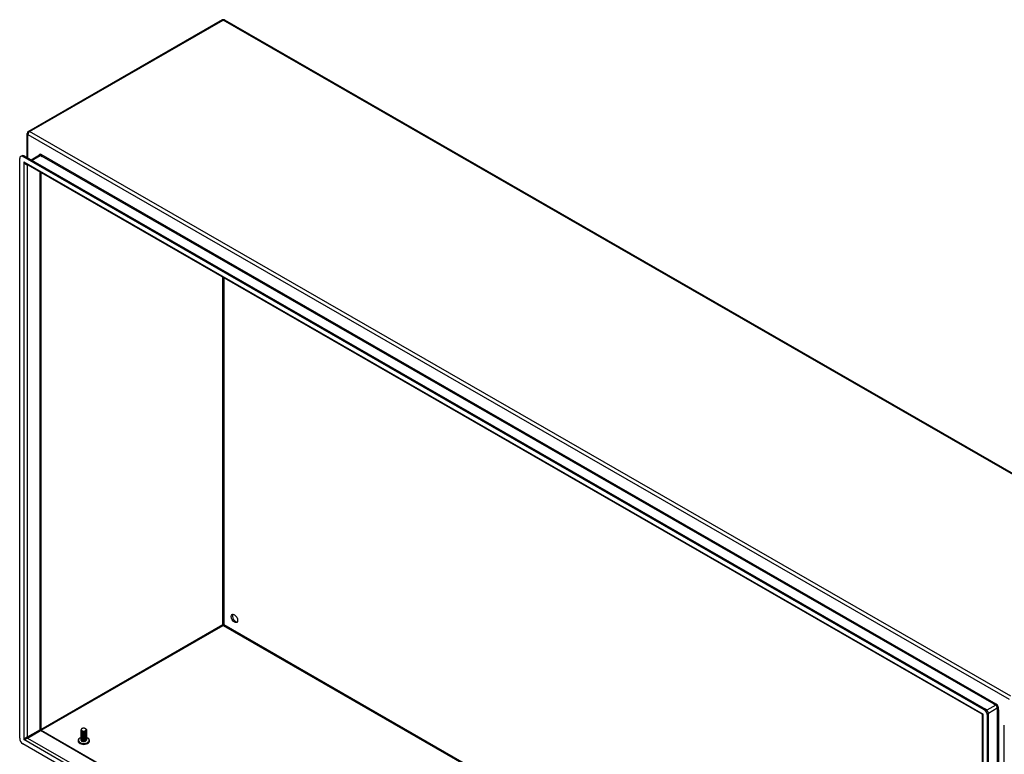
# Model space of a CAD drawing. Header units: inches. Extents: x 23 to 609, y 66 to 284.
# Tile 88 of 124: x 516 to 558, y 250 to 281. Entities that reach past the tile are written whole.
import ezdxf

# ---------------------------------------------------------------- set-up
doc = ezdxf.new("R2010")
doc.units = ezdxf.units.IN
doc.header["$MEASUREMENT"] = 0
doc.layers.add('Visible Edges(ANSI)', color=7, linetype='Continuous', lineweight=25)
doc.layers.add('Visible Tangent Edges(ANSI)', color=7, linetype='Continuous', lineweight=25)

msp = doc.modelspace()

# ---------------------------------------------------------------- linework, layer by layer
at = {"layer": 'Visible Edges(ANSI)'}
for p, q in [((524.42, 281.399), (516.075, 276.593)), ((524.519, 281.399), (566.805, 257.048)), ((516.025, 275.456), (516.025, 276.507)), ((515.698, 250.425), (515.698, 275.428)), ((515.739, 275.518), (515.787, 275.546)), ((557.262, 251.654), (515.837, 275.508)), ((515.885, 275.536), (557.31, 251.681)), ((516.547, 275.563), (516.193, 275.359)), ((557.176, 251.461), (515.964, 275.193)), ((516.604, 274.825), (516.604, 250.804)), ((524.469, 255.313), (524.469, 255.288)), ((557.191, 226.677), (557.191, 251.434)), ((557.401, 226.41), (557.401, 251.413)), ((557.449, 226.438), (557.449, 251.44)), ((516.619, 250.777), (557.191, 227.413)), ((518.343, 250.764), (518.343, 250.767)), ((518.385, 250.748), (518.377, 250.753)), ((518.525, 250.751), (518.524, 250.751)), ((518.532, 250.84), (518.537, 250.837)), ((518.575, 250.78), (518.575, 250.783)), ((518.575, 250.748), (518.575, 250.751)), ((558.125, 225.993), (558.125, 250.996)), ((518.343, 250.732), (518.343, 250.735)), ((518.343, 250.7), (518.343, 250.703)), ((518.343, 250.668), (518.343, 250.671)), ((518.343, 250.635), (518.343, 250.639)), ((518.343, 250.603), (518.343, 250.606)), ((518.343, 250.571), (518.343, 250.574)), ((518.343, 250.539), (518.343, 250.542)), ((518.343, 250.507), (518.343, 250.51)), ((518.343, 250.474), (518.343, 250.478)), ((518.343, 250.442), (518.343, 250.445)), ((518.343, 250.41), (518.343, 250.413)), ((518.343, 250.378), (518.343, 250.381)), ((518.343, 250.346), (518.343, 250.349)), ((518.385, 250.716), (518.372, 250.723)), ((518.385, 250.684), (518.372, 250.691)), ((518.385, 250.652), (518.372, 250.659)), ((518.385, 250.62), (518.372, 250.627)), ((518.385, 250.587), (518.372, 250.595)), ((518.385, 250.555), (518.372, 250.562)), ((518.385, 250.523), (518.372, 250.53)), ((518.385, 250.491), (518.372, 250.498)), ((518.385, 250.459), (518.372, 250.466)), ((518.385, 250.426), (518.372, 250.434)), ((518.385, 250.394), (518.372, 250.402)), ((518.385, 250.362), (518.372, 250.369)), ((518.385, 250.33), (518.372, 250.337)), ((518.537, 250.726), (518.524, 250.719)), ((518.537, 250.694), (518.524, 250.687)), ((518.537, 250.662), (518.524, 250.655)), ((518.537, 250.63), (518.524, 250.623)), ((518.537, 250.598), (518.524, 250.59)), ((518.537, 250.565), (518.524, 250.558)), ((518.537, 250.533), (518.524, 250.526)), ((518.537, 250.501), (518.524, 250.494)), ((518.537, 250.469), (518.524, 250.462)), ((518.537, 250.437), (518.524, 250.429)), ((518.537, 250.405), (518.524, 250.397)), ((518.537, 250.372), (518.524, 250.365)), ((518.537, 250.34), (518.524, 250.333)), ((518.575, 250.716), (518.575, 250.719)), ((518.575, 250.684), (518.575, 250.687)), ((518.575, 250.651), (518.575, 250.655)), ((518.575, 250.619), (518.575, 250.622)), ((518.575, 250.587), (518.575, 250.59)), ((518.575, 250.555), (518.575, 250.558)), ((518.575, 250.523), (518.575, 250.526)), ((518.575, 250.491), (518.575, 250.494)), ((518.575, 250.458), (518.575, 250.462)), ((518.575, 250.426), (518.575, 250.429)), ((518.575, 250.394), (518.575, 250.397)), ((518.575, 250.362), (518.575, 250.365)), ((557.262, 226.329), (515.837, 250.184)), ((518.377, 250.302), (518.372, 250.305)), ((518.537, 250.308), (518.525, 250.301))]:
    msp.add_line(p, q, dxfattribs=at)
at = {"layer": 'Visible Edges(ANSI)', "flags": 128}
for points in [[(557.191, 251.434), (557.19, 251.441), (557.187, 251.449), (557.182, 251.456), (557.176, 251.461)], [(516.619, 250.777), (516.613, 250.782), (516.608, 250.789), (516.605, 250.797), (516.604, 250.804)], [(518.537, 250.837), (518.551, 250.828), (518.562, 250.817), (518.57, 250.805), (518.574, 250.792), (518.575, 250.779), (518.572, 250.767), (518.565, 250.755), (518.556, 250.743), (518.543, 250.733), (518.527, 250.724), (518.509, 250.717), (518.49, 250.712), (518.47, 250.709), (518.449, 250.708), (518.429, 250.709), (518.41, 250.713), (518.392, 250.718), (518.376, 250.724), (518.363, 250.733), (518.353, 250.742), (518.346, 250.752), (518.343, 250.763), (518.344, 250.774), (518.348, 250.785)], [(518.343, 250.764), (518.344, 250.756), (518.347, 250.748), (518.352, 250.741), (518.358, 250.733), (518.367, 250.727), (518.377, 250.721), (518.388, 250.716), (518.401, 250.712), (518.415, 250.708), (518.429, 250.706), (518.444, 250.705), (518.459, 250.705), (518.474, 250.707), (518.489, 250.709), (518.503, 250.712), (518.517, 250.717), (518.53, 250.722), (518.541, 250.729), (518.551, 250.736), (518.56, 250.744), (518.566, 250.753), (518.571, 250.762), (518.574, 250.771), (518.575, 250.78)], [(518.573, 250.766), (518.575, 250.755), (518.575, 250.744), (518.572, 250.734), (518.566, 250.723), (518.558, 250.714), (518.548, 250.705), (518.536, 250.697), (518.523, 250.69), (518.507, 250.685), (518.491, 250.68), (518.474, 250.678), (518.457, 250.676), (518.44, 250.676), (518.423, 250.678), (518.407, 250.681), (518.392, 250.685), (518.379, 250.691), (518.367, 250.698), (518.358, 250.705), (518.35, 250.713), (518.345, 250.722), (518.343, 250.731), (518.343, 250.741), (518.346, 250.75)], [(518.343, 250.732), (518.344, 250.724), (518.347, 250.716), (518.352, 250.708), (518.358, 250.701), (518.367, 250.695), (518.377, 250.689), (518.388, 250.684), (518.401, 250.679), (518.415, 250.676), (518.429, 250.674), (518.444, 250.673), (518.459, 250.673), (518.474, 250.674), (518.489, 250.677), (518.503, 250.68), (518.517, 250.685), (518.53, 250.69), (518.541, 250.697), (518.551, 250.704), (518.56, 250.712), (518.566, 250.72), (518.571, 250.729), (518.574, 250.739), (518.575, 250.748)], [(518.355, 250.824), (518.351, 250.817), (518.348, 250.81), (518.346, 250.803), (518.346, 250.796), (518.347, 250.788), (518.349, 250.781), (518.353, 250.774), (518.358, 250.768), (518.365, 250.761), (518.372, 250.756), (518.381, 250.75), (518.391, 250.746), (518.402, 250.742), (518.413, 250.739), (518.425, 250.736), (518.437, 250.735), (518.45, 250.734), (518.463, 250.735), (518.475, 250.736), (518.487, 250.738), (518.499, 250.741), (518.51, 250.744), (518.52, 250.749), (518.529, 250.754)], [(518.385, 250.748), (518.389, 250.746), (518.394, 250.744), (518.399, 250.742), (518.404, 250.74), (518.41, 250.738), (518.415, 250.737), (518.421, 250.736), (518.427, 250.735), (518.434, 250.734), (518.44, 250.733), (518.446, 250.733), (518.453, 250.733), (518.459, 250.733), (518.466, 250.734), (518.472, 250.734), (518.479, 250.735), (518.485, 250.737), (518.491, 250.738), (518.497, 250.74), (518.503, 250.742), (518.509, 250.744), (518.514, 250.746), (518.519, 250.749), (518.524, 250.751)], [(518.529, 250.754), (518.537, 250.759), (518.545, 250.765), (518.552, 250.771), (518.557, 250.778), (518.56, 250.785), (518.562, 250.792), (518.562, 250.799), (518.561, 250.806), (518.559, 250.813), (518.555, 250.82), (518.549, 250.827), (518.542, 250.833), (518.534, 250.839), (518.525, 250.844), (518.515, 250.848), (518.504, 250.852), (518.493, 250.855), (518.481, 250.857), (518.469, 250.859), (518.456, 250.859), (518.443, 250.859), (518.431, 250.858), (518.418, 250.856), (518.407, 250.854)], [(518.281, 250.432), (518.268, 250.423), (518.256, 250.413), (518.245, 250.401), (518.236, 250.389), (518.228, 250.376), (518.221, 250.363), (518.216, 250.348), (518.214, 250.333), (518.213, 250.318), (518.215, 250.303), (518.218, 250.288), (518.224, 250.274), (518.231, 250.26), (518.24, 250.248), (518.25, 250.236), (518.261, 250.226)], [(518.573, 250.734), (518.575, 250.723), (518.575, 250.712), (518.572, 250.702), (518.566, 250.691), (518.558, 250.682), (518.548, 250.673), (518.536, 250.665), (518.523, 250.658), (518.507, 250.652), (518.491, 250.648), (518.474, 250.645), (518.457, 250.644), (518.44, 250.644), (518.423, 250.646), (518.407, 250.649), (518.392, 250.653), (518.379, 250.659), (518.367, 250.665), (518.358, 250.673), (518.35, 250.681), (518.345, 250.69), (518.343, 250.699), (518.343, 250.708), (518.346, 250.717)], [(518.343, 250.7), (518.344, 250.692), (518.347, 250.684), (518.352, 250.676), (518.358, 250.669), (518.367, 250.662), (518.377, 250.656), (518.388, 250.651), (518.401, 250.647), (518.415, 250.644), (518.429, 250.642), (518.444, 250.641), (518.459, 250.641), (518.474, 250.642), (518.489, 250.645), (518.503, 250.648), (518.517, 250.653), (518.53, 250.658), (518.541, 250.665), (518.551, 250.672), (518.56, 250.68), (518.566, 250.688), (518.571, 250.697), (518.574, 250.706), (518.575, 250.716)], [(518.573, 250.701), (518.575, 250.691), (518.575, 250.68), (518.572, 250.669), (518.566, 250.659), (518.558, 250.649), (518.548, 250.641), (518.536, 250.633), (518.523, 250.626), (518.507, 250.62), (518.491, 250.616), (518.474, 250.613), (518.457, 250.612), (518.44, 250.612), (518.423, 250.614), (518.407, 250.617), (518.392, 250.621), (518.379, 250.627), (518.367, 250.633), (518.358, 250.641), (518.35, 250.649), (518.345, 250.658), (518.343, 250.667), (518.343, 250.676), (518.346, 250.685)], [(518.343, 250.668), (518.344, 250.659), (518.347, 250.652), (518.352, 250.644), (518.358, 250.637), (518.367, 250.63), (518.377, 250.624), (518.388, 250.619), (518.401, 250.615), (518.415, 250.612), (518.429, 250.61), (518.444, 250.609), (518.459, 250.609), (518.474, 250.61), (518.489, 250.612), (518.503, 250.616), (518.517, 250.62), (518.53, 250.626), (518.541, 250.632), (518.551, 250.64), (518.56, 250.648), (518.566, 250.656), (518.571, 250.665), (518.574, 250.674), (518.575, 250.684)], [(518.573, 250.669), (518.575, 250.659), (518.575, 250.648), (518.572, 250.637), (518.566, 250.627), (518.558, 250.617), (518.548, 250.608), (518.536, 250.6), (518.523, 250.594), (518.507, 250.588), (518.491, 250.584), (518.474, 250.581), (518.457, 250.58), (518.44, 250.58), (518.423, 250.581), (518.407, 250.584), (518.392, 250.589), (518.379, 250.594), (518.367, 250.601), (518.358, 250.609), (518.35, 250.617), (518.345, 250.626), (518.343, 250.635), (518.343, 250.644), (518.346, 250.653)], [(518.343, 250.635), (518.344, 250.627), (518.347, 250.619), (518.352, 250.612), (518.358, 250.605), (518.367, 250.598), (518.377, 250.592), (518.388, 250.587), (518.401, 250.583), (518.415, 250.58), (518.429, 250.577), (518.444, 250.576), (518.459, 250.577), (518.474, 250.578), (518.489, 250.58), (518.503, 250.584), (518.517, 250.588), (518.53, 250.594), (518.541, 250.6), (518.551, 250.607), (518.56, 250.615), (518.566, 250.624), (518.571, 250.633), (518.574, 250.642), (518.575, 250.651)], [(518.573, 250.637), (518.575, 250.626), (518.575, 250.616), (518.572, 250.605), (518.566, 250.595), (518.558, 250.585), (518.548, 250.576), (518.536, 250.568), (518.523, 250.561), (518.507, 250.556), (518.491, 250.552), (518.474, 250.549), (518.457, 250.547), (518.44, 250.548), (518.423, 250.549), (518.407, 250.552), (518.392, 250.557), (518.379, 250.562), (518.367, 250.569), (518.358, 250.576), (518.35, 250.585), (518.345, 250.593), (518.343, 250.603), (518.343, 250.612), (518.346, 250.621)], [(518.343, 250.603), (518.344, 250.595), (518.347, 250.587), (518.352, 250.58), (518.358, 250.572), (518.367, 250.566), (518.377, 250.56), (518.388, 250.555), (518.401, 250.551), (518.415, 250.547), (518.429, 250.545), (518.444, 250.544), (518.459, 250.544), (518.474, 250.546), (518.489, 250.548), (518.503, 250.551), (518.517, 250.556), (518.53, 250.562), (518.541, 250.568), (518.551, 250.575), (518.56, 250.583), (518.566, 250.592), (518.571, 250.601), (518.574, 250.61), (518.575, 250.619)], [(518.573, 250.605), (518.575, 250.594), (518.575, 250.583), (518.572, 250.573), (518.566, 250.563), (518.558, 250.553), (518.548, 250.544), (518.536, 250.536), (518.523, 250.529), (518.507, 250.524), (518.491, 250.519), (518.474, 250.517), (518.457, 250.515), (518.44, 250.515), (518.423, 250.517), (518.407, 250.52), (518.392, 250.524), (518.379, 250.53), (518.367, 250.537), (518.358, 250.544), (518.35, 250.552), (518.345, 250.561), (518.343, 250.57), (518.343, 250.58), (518.346, 250.589)], [(518.343, 250.571), (518.344, 250.563), (518.347, 250.555), (518.352, 250.547), (518.358, 250.54), (518.367, 250.534), (518.377, 250.528), (518.388, 250.523), (518.401, 250.518), (518.415, 250.515), (518.429, 250.513), (518.444, 250.512), (518.459, 250.512), (518.474, 250.513), (518.489, 250.516), (518.503, 250.519), (518.517, 250.524), (518.53, 250.529), (518.541, 250.536), (518.551, 250.543), (518.56, 250.551), (518.566, 250.559), (518.571, 250.568), (518.574, 250.578), (518.575, 250.587)], [(518.573, 250.573), (518.575, 250.562), (518.575, 250.551), (518.572, 250.541), (518.566, 250.53), (518.558, 250.521), (518.548, 250.512), (518.536, 250.504), (518.523, 250.497), (518.507, 250.491), (518.491, 250.487), (518.474, 250.484), (518.457, 250.483), (518.44, 250.483), (518.423, 250.485), (518.407, 250.488), (518.392, 250.492), (518.379, 250.498), (518.367, 250.504), (518.358, 250.512), (518.35, 250.52), (518.345, 250.529), (518.343, 250.538), (518.343, 250.547), (518.346, 250.556)], [(518.343, 250.539), (518.344, 250.531), (518.347, 250.523), (518.352, 250.515), (518.358, 250.508), (518.367, 250.501), (518.377, 250.496), (518.388, 250.49), (518.401, 250.486), (518.415, 250.483), (518.429, 250.481), (518.444, 250.48), (518.459, 250.48), (518.474, 250.481), (518.489, 250.484), (518.503, 250.487), (518.517, 250.492), (518.53, 250.497), (518.541, 250.504), (518.551, 250.511), (518.56, 250.519), (518.566, 250.527), (518.571, 250.536), (518.574, 250.545), (518.575, 250.555)], [(518.573, 250.54), (518.575, 250.53), (518.575, 250.519), (518.572, 250.508), (518.566, 250.498), (518.558, 250.489), (518.548, 250.48), (518.536, 250.472), (518.523, 250.465), (518.507, 250.459), (518.491, 250.455), (518.474, 250.452), (518.457, 250.451), (518.44, 250.451), (518.423, 250.453), (518.407, 250.456), (518.392, 250.46), (518.379, 250.466), (518.367, 250.472), (518.358, 250.48), (518.35, 250.488), (518.345, 250.497), (518.343, 250.506), (518.343, 250.515), (518.346, 250.524)], [(518.343, 250.507), (518.344, 250.499), (518.347, 250.491), (518.352, 250.483), (518.358, 250.476), (518.367, 250.469), (518.377, 250.463), (518.388, 250.458), (518.401, 250.454), (518.415, 250.451), (518.429, 250.449), (518.444, 250.448), (518.459, 250.448), (518.474, 250.449), (518.489, 250.451), (518.503, 250.455), (518.517, 250.459), (518.53, 250.465), (518.541, 250.471), (518.551, 250.479), (518.56, 250.487), (518.566, 250.495), (518.571, 250.504), (518.574, 250.513), (518.575, 250.523)], [(518.573, 250.508), (518.575, 250.498), (518.575, 250.487), (518.572, 250.476), (518.566, 250.466), (518.558, 250.456), (518.548, 250.447), (518.536, 250.44), (518.523, 250.433), (518.507, 250.427), (518.491, 250.423), (518.474, 250.42), (518.457, 250.419), (518.44, 250.419), (518.423, 250.42), (518.407, 250.424), (518.392, 250.428), (518.379, 250.433), (518.367, 250.44), (518.358, 250.448), (518.35, 250.456), (518.345, 250.465), (518.343, 250.474), (518.343, 250.483), (518.346, 250.492)], [(518.343, 250.474), (518.344, 250.466), (518.347, 250.458), (518.352, 250.451), (518.358, 250.444), (518.367, 250.437), (518.377, 250.431), (518.388, 250.426), (518.401, 250.422), (518.415, 250.419), (518.429, 250.417), (518.444, 250.415), (518.459, 250.416), (518.474, 250.417), (518.489, 250.419), (518.503, 250.423), (518.517, 250.427), (518.53, 250.433), (518.541, 250.439), (518.551, 250.446), (518.56, 250.454), (518.566, 250.463), (518.571, 250.472), (518.574, 250.481), (518.575, 250.491)], [(518.573, 250.476), (518.575, 250.465), (518.575, 250.455), (518.572, 250.444), (518.566, 250.434), (518.558, 250.424), (518.548, 250.415), (518.536, 250.407), (518.523, 250.4), (518.507, 250.395), (518.491, 250.391), (518.474, 250.388), (518.457, 250.387), (518.44, 250.387), (518.423, 250.388), (518.407, 250.391), (518.392, 250.396), (518.379, 250.401), (518.367, 250.408), (518.358, 250.415), (518.35, 250.424), (518.345, 250.433), (518.343, 250.442), (518.343, 250.451), (518.346, 250.46)], [(518.343, 250.442), (518.344, 250.434), (518.347, 250.426), (518.352, 250.419), (518.358, 250.411), (518.367, 250.405), (518.377, 250.399), (518.388, 250.394), (518.401, 250.39), (518.415, 250.386), (518.429, 250.384), (518.444, 250.383), (518.459, 250.383), (518.474, 250.385), (518.489, 250.387), (518.503, 250.391), (518.517, 250.395), (518.53, 250.401), (518.541, 250.407), (518.551, 250.414), (518.56, 250.422), (518.566, 250.431), (518.571, 250.44), (518.574, 250.449), (518.575, 250.458)], [(518.573, 250.444), (518.575, 250.433), (518.575, 250.422), (518.572, 250.412), (518.566, 250.402), (518.558, 250.392), (518.548, 250.383), (518.536, 250.375), (518.523, 250.368), (518.507, 250.363), (518.491, 250.358), (518.474, 250.356), (518.457, 250.354), (518.44, 250.354), (518.423, 250.356), (518.407, 250.359), (518.392, 250.363), (518.379, 250.369), (518.367, 250.376), (518.358, 250.383), (518.35, 250.392), (518.345, 250.4), (518.343, 250.409), (518.343, 250.419), (518.346, 250.428)], [(518.343, 250.41), (518.344, 250.402), (518.347, 250.394), (518.352, 250.386), (518.358, 250.379), (518.367, 250.373), (518.377, 250.367), (518.388, 250.362), (518.401, 250.357), (518.415, 250.354), (518.429, 250.352), (518.444, 250.351), (518.459, 250.351), (518.474, 250.352), (518.489, 250.355), (518.503, 250.358), (518.517, 250.363), (518.53, 250.368), (518.541, 250.375), (518.551, 250.382), (518.56, 250.39), (518.566, 250.399), (518.571, 250.407), (518.574, 250.417), (518.575, 250.426)], [(518.573, 250.412), (518.575, 250.401), (518.575, 250.39), (518.572, 250.38), (518.566, 250.369), (518.558, 250.36), (518.548, 250.351), (518.536, 250.343), (518.523, 250.336), (518.507, 250.331), (518.491, 250.326), (518.474, 250.323), (518.457, 250.322), (518.44, 250.322), (518.423, 250.324), (518.407, 250.327), (518.392, 250.331), (518.379, 250.337), (518.367, 250.344), (518.358, 250.351), (518.35, 250.359), (518.345, 250.368), (518.343, 250.377), (518.343, 250.386), (518.346, 250.396)], [(518.343, 250.378), (518.344, 250.37), (518.347, 250.362), (518.352, 250.354), (518.358, 250.347), (518.367, 250.34), (518.377, 250.335), (518.388, 250.329), (518.401, 250.325), (518.415, 250.322), (518.429, 250.32), (518.444, 250.319), (518.459, 250.319), (518.474, 250.32), (518.489, 250.323), (518.503, 250.326), (518.517, 250.331), (518.53, 250.336), (518.541, 250.343), (518.551, 250.35), (518.56, 250.358), (518.566, 250.366), (518.571, 250.375), (518.574, 250.385), (518.575, 250.394)], [(518.573, 250.379), (518.575, 250.369), (518.575, 250.358), (518.572, 250.347), (518.566, 250.337), (518.558, 250.328), (518.548, 250.319), (518.536, 250.311), (518.523, 250.304), (518.507, 250.298), (518.491, 250.294), (518.474, 250.291), (518.457, 250.29), (518.44, 250.29), (518.423, 250.292), (518.407, 250.295), (518.392, 250.299), (518.379, 250.305), (518.367, 250.311), (518.358, 250.319), (518.35, 250.327), (518.345, 250.336), (518.343, 250.345), (518.343, 250.354), (518.346, 250.363)], [(518.343, 250.346), (518.344, 250.338), (518.347, 250.33), (518.352, 250.322), (518.358, 250.315), (518.367, 250.308), (518.377, 250.302), (518.388, 250.297), (518.401, 250.293), (518.415, 250.29), (518.429, 250.288), (518.444, 250.287), (518.459, 250.287), (518.474, 250.288), (518.489, 250.29), (518.503, 250.294), (518.517, 250.298), (518.53, 250.304), (518.541, 250.31), (518.551, 250.318), (518.56, 250.326), (518.566, 250.334), (518.571, 250.343), (518.574, 250.352), (518.575, 250.362)], [(518.385, 250.716), (518.389, 250.714), (518.394, 250.712), (518.399, 250.709), (518.404, 250.708), (518.41, 250.706), (518.415, 250.705), (518.421, 250.703), (518.427, 250.702), (518.434, 250.702), (518.44, 250.701), (518.446, 250.701), (518.453, 250.701), (518.459, 250.701), (518.466, 250.702), (518.472, 250.702), (518.479, 250.703), (518.485, 250.704), (518.491, 250.706), (518.497, 250.707), (518.503, 250.709), (518.509, 250.712), (518.514, 250.714), (518.519, 250.716), (518.524, 250.719)], [(518.385, 250.684), (518.389, 250.682), (518.394, 250.679), (518.399, 250.677), (518.404, 250.675), (518.41, 250.674), (518.415, 250.672), (518.421, 250.671), (518.427, 250.67), (518.434, 250.669), (518.44, 250.669), (518.446, 250.669), (518.453, 250.669), (518.459, 250.669), (518.466, 250.669), (518.472, 250.67), (518.479, 250.671), (518.485, 250.672), (518.491, 250.674), (518.497, 250.675), (518.503, 250.677), (518.509, 250.679), (518.514, 250.682), (518.519, 250.684), (518.524, 250.687)], [(518.385, 250.652), (518.389, 250.649), (518.394, 250.647), (518.399, 250.645), (518.404, 250.643), (518.41, 250.642), (518.415, 250.64), (518.421, 250.639), (518.427, 250.638), (518.434, 250.637), (518.44, 250.637), (518.446, 250.637), (518.453, 250.636), (518.459, 250.637), (518.466, 250.637), (518.472, 250.638), (518.478, 250.639), (518.485, 250.64), (518.491, 250.641), (518.497, 250.643), (518.503, 250.645), (518.509, 250.647), (518.514, 250.649), (518.519, 250.652), (518.524, 250.655)], [(518.385, 250.62), (518.389, 250.617), (518.394, 250.615), (518.399, 250.613), (518.404, 250.611), (518.41, 250.609), (518.415, 250.608), (518.421, 250.607), (518.427, 250.606), (518.434, 250.605), (518.44, 250.605), (518.446, 250.604), (518.453, 250.604), (518.459, 250.605), (518.466, 250.605), (518.472, 250.606), (518.478, 250.607), (518.485, 250.608), (518.491, 250.609), (518.497, 250.611), (518.503, 250.613), (518.509, 250.615), (518.514, 250.617), (518.519, 250.62), (518.524, 250.623)], [(518.385, 250.587), (518.389, 250.585), (518.394, 250.583), (518.399, 250.581), (518.404, 250.579), (518.41, 250.577), (518.415, 250.576), (518.421, 250.575), (518.427, 250.574), (518.434, 250.573), (518.44, 250.572), (518.446, 250.572), (518.453, 250.572), (518.459, 250.572), (518.466, 250.573), (518.472, 250.573), (518.478, 250.574), (518.485, 250.576), (518.491, 250.577), (518.497, 250.579), (518.503, 250.581), (518.509, 250.583), (518.514, 250.585), (518.519, 250.588), (518.524, 250.59)], [(518.385, 250.555), (518.389, 250.553), (518.394, 250.551), (518.399, 250.549), (518.404, 250.547), (518.41, 250.545), (518.415, 250.544), (518.421, 250.542), (518.427, 250.541), (518.434, 250.541), (518.44, 250.54), (518.446, 250.54), (518.453, 250.54), (518.459, 250.54), (518.466, 250.541), (518.472, 250.541), (518.478, 250.542), (518.485, 250.543), (518.491, 250.545), (518.497, 250.547), (518.503, 250.548), (518.509, 250.551), (518.514, 250.553), (518.519, 250.555), (518.524, 250.558)], [(518.385, 250.523), (518.389, 250.521), (518.394, 250.518), (518.399, 250.516), (518.404, 250.514), (518.41, 250.513), (518.415, 250.511), (518.421, 250.51), (518.427, 250.509), (518.434, 250.509), (518.44, 250.508), (518.446, 250.508), (518.453, 250.508), (518.459, 250.508), (518.466, 250.508), (518.472, 250.509), (518.478, 250.51), (518.485, 250.511), (518.491, 250.513), (518.497, 250.514), (518.503, 250.516), (518.509, 250.518), (518.514, 250.521), (518.519, 250.523), (518.524, 250.526)], [(518.385, 250.491), (518.389, 250.488), (518.394, 250.486), (518.399, 250.484), (518.404, 250.482), (518.41, 250.481), (518.415, 250.479), (518.421, 250.478), (518.427, 250.477), (518.434, 250.476), (518.44, 250.476), (518.446, 250.476), (518.453, 250.476), (518.459, 250.476), (518.466, 250.476), (518.472, 250.477), (518.478, 250.478), (518.485, 250.479), (518.491, 250.481), (518.497, 250.482), (518.503, 250.484), (518.509, 250.486), (518.514, 250.489), (518.519, 250.491), (518.524, 250.494)], [(518.385, 250.459), (518.389, 250.456), (518.394, 250.454), (518.399, 250.452), (518.404, 250.45), (518.41, 250.448), (518.415, 250.447), (518.421, 250.446), (518.427, 250.445), (518.434, 250.444), (518.44, 250.444), (518.446, 250.443), (518.453, 250.443), (518.459, 250.444), (518.466, 250.444), (518.472, 250.445), (518.478, 250.446), (518.485, 250.447), (518.491, 250.448), (518.497, 250.45), (518.503, 250.452), (518.509, 250.454), (518.514, 250.456), (518.519, 250.459), (518.524, 250.462)], [(518.385, 250.426), (518.389, 250.424), (518.394, 250.422), (518.399, 250.42), (518.404, 250.418), (518.41, 250.416), (518.415, 250.415), (518.421, 250.414), (518.427, 250.413), (518.434, 250.412), (518.44, 250.411), (518.446, 250.411), (518.453, 250.411), (518.459, 250.411), (518.466, 250.412), (518.472, 250.413), (518.478, 250.413), (518.485, 250.415), (518.491, 250.416), (518.497, 250.418), (518.503, 250.42), (518.509, 250.422), (518.514, 250.424), (518.519, 250.427), (518.524, 250.429)], [(518.385, 250.394), (518.389, 250.392), (518.394, 250.39), (518.399, 250.388), (518.404, 250.386), (518.41, 250.384), (518.415, 250.383), (518.421, 250.382), (518.427, 250.381), (518.434, 250.38), (518.44, 250.379), (518.446, 250.379), (518.453, 250.379), (518.459, 250.379), (518.466, 250.38), (518.472, 250.38), (518.478, 250.381), (518.485, 250.383), (518.491, 250.384), (518.497, 250.386), (518.503, 250.388), (518.509, 250.39), (518.514, 250.392), (518.519, 250.395), (518.524, 250.397)], [(518.385, 250.362), (518.389, 250.36), (518.394, 250.357), (518.399, 250.355), (518.404, 250.354), (518.41, 250.352), (518.415, 250.351), (518.421, 250.349), (518.427, 250.348), (518.434, 250.348), (518.44, 250.347), (518.446, 250.347), (518.453, 250.347), (518.459, 250.347), (518.466, 250.347), (518.472, 250.348), (518.478, 250.349), (518.485, 250.35), (518.491, 250.352), (518.497, 250.353), (518.503, 250.355), (518.509, 250.357), (518.514, 250.36), (518.519, 250.362), (518.524, 250.365)], [(518.385, 250.33), (518.389, 250.327), (518.394, 250.325), (518.399, 250.323), (518.404, 250.321), (518.41, 250.32), (518.415, 250.318), (518.421, 250.317), (518.427, 250.316), (518.434, 250.315), (518.44, 250.315), (518.446, 250.315), (518.453, 250.315), (518.459, 250.315), (518.466, 250.315), (518.472, 250.316), (518.478, 250.317), (518.485, 250.318), (518.491, 250.32), (518.497, 250.321), (518.503, 250.323), (518.509, 250.325), (518.514, 250.328), (518.519, 250.33), (518.524, 250.333)], [(518.657, 250.226), (518.668, 250.236), (518.678, 250.248), (518.687, 250.26), (518.694, 250.274), (518.7, 250.288), (518.703, 250.303), (518.705, 250.318), (518.704, 250.333), (518.702, 250.348), (518.697, 250.363), (518.69, 250.376), (518.682, 250.389), (518.673, 250.401), (518.662, 250.413), (518.65, 250.423), (518.637, 250.432)], [(518.525, 250.301), (518.52, 250.298), (518.514, 250.296), (518.509, 250.293), (518.503, 250.291), (518.497, 250.289), (518.491, 250.288), (518.484, 250.287), (518.478, 250.285), (518.471, 250.285), (518.464, 250.284), (518.458, 250.284), (518.451, 250.284), (518.444, 250.284), (518.437, 250.284), (518.431, 250.285), (518.424, 250.286), (518.417, 250.287), (518.411, 250.289), (518.405, 250.29), (518.399, 250.292), (518.393, 250.294), (518.388, 250.297), (518.382, 250.299), (518.377, 250.302)], [(518.536, 250.307), (518.536, 250.307), (518.536, 250.307), (518.535, 250.307), (518.535, 250.307), (518.535, 250.307), (518.535, 250.307), (518.535, 250.307), (518.534, 250.306), (518.534, 250.306), (518.534, 250.306), (518.534, 250.306), (518.534, 250.306), (518.533, 250.306), (518.533, 250.306), (518.533, 250.305), (518.533, 250.305), (518.532, 250.305), (518.532, 250.305), (518.532, 250.305), (518.532, 250.305), (518.532, 250.305), (518.531, 250.305), (518.531, 250.304), (518.531, 250.304)]]:
    msp.add_lwpolyline(points, dxfattribs=at)
at = {"layer": 'Visible Edges(ANSI)'}
for centre, start, end in [((524.469, 281.313), 60.064, 119.936), ((516.124, 276.507), 119.936, 180)]:
    msp.add_arc(centre, 0.099, start, end, dxfattribs=at)
for centre, major_axis, ratio, start_param, end_param in [((515.837, 275.347), (-0.098, 0.171), 0.578093, 5.499721, 7.070517), ((515.885, 275.375), (-0.098, 0.171), 0.578093, 5.499721, 6.283185), ((525, 255.621), (-0.097, 0.169), 0.578093, 0.24866, 2.892933), ((524.469, 255.314), (0.031, -0.0179), 0.001672, 3.927958, 4.713356), ((524.469, 255.314), (0.031, 0.0179), 0.001672, 4.711422, 5.49682), ((557.262, 251.493), (0.098, -0.171), 0.578093, 0.787332, 2.358128), ((557.31, 251.52), (-0.098, 0.171), 0.578093, 3.928925, 5.499721), ((518.459, 250.794), (0.116, 0), 0.575862, 2.039103, 2.673286), ((515.837, 250.345), (-0.098, 0.171), 0.578093, 0.787332, 2.358128), ((518.459, 250.343), (-0.236, 0), 0.575862, 5.216584, 10.479872), ((518.459, 250.301), (0.238, 0), 0.575862, 3.729223, 5.695555)]:
    msp.add_ellipse(centre, major_axis=major_axis, ratio=ratio, start_param=start_param, end_param=end_param, dxfattribs=at)
msp.add_ellipse((524.952, 255.593), major_axis=(-0.097, 0.169), ratio=0.578093, dxfattribs=at)
at = {"layer": 'Visible Tangent Edges(ANSI)'}
for p, q in [((516.124, 276.588), (524.469, 281.394)), ((566.756, 257.043), (524.469, 281.394)), ((516.054, 276.467), (558.341, 252.116)), ((516.054, 275.439), (516.054, 276.467)), ((558.411, 252.237), (516.124, 276.588)), ((515.837, 275.508), (515.885, 275.536)), ((516.222, 275.342), (516.597, 275.558)), ((516.597, 275.558), (516.668, 275.517)), ((557.776, 251.895), (516.618, 275.596)), ((557.683, 251.898), (516.668, 275.517)), ((515.879, 275.276), (557.22, 251.469)), ((515.879, 275.276), (515.879, 250.369)), ((516.019, 275.162), (516.019, 250.475)), ((516.575, 250.795), (516.575, 274.841)), ((524.447, 255.326), (524.447, 270.308)), ((524.491, 270.282), (524.491, 255.326)), ((516.604, 250.809), (524.447, 255.326)), ((516.628, 250.772), (524.469, 255.288)), ((524.469, 255.288), (557.191, 236.445)), ((524.491, 255.326), (557.191, 236.496)), ((557.31, 251.681), (557.262, 251.654)), ((557.754, 251.857), (557.367, 251.634)), ((557.437, 251.512), (557.824, 251.736)), ((557.683, 251.898), (557.754, 251.857)), ((557.824, 251.736), (557.824, 227.041)), ((557.868, 251.653), (557.868, 251.736)), ((557.868, 251.653), (557.868, 227.124)), ((557.22, 226.562), (557.22, 251.469)), ((557.401, 251.413), (557.449, 251.44)), ((516.575, 250.795), (516.019, 250.475)), ((516.041, 250.437), (516.597, 250.757)), ((557.191, 227.38), (516.597, 250.757)), ((557.22, 226.562), (515.879, 250.369)), ((516.041, 250.437), (557.191, 226.74))]:
    msp.add_line(p, q, dxfattribs=at)
for centre, major_axis, ratio, start_param, end_param in [((524.469, 281.313), (-0.0494, 0.0858), 0.578093, 5.499721, 6.283185), ((524.469, 281.313), (0.0494, 0.0858), 0.578093, 0, 0.783464), ((516.124, 276.507), (-0.099, 0), 0.575862, 0, 0.785398), ((516.124, 276.507), (-0.0494, -0.0858), 0.578093, 3.925057, 5.495853), ((516.124, 276.507), (-0.0494, 0.0858), 0.578093, 5.499721, 6.283185), ((516.618, 275.49), (-0.065, 0.113), 0.578093, 5.499721, 6.988298), ((516.597, 275.477), (-0.0494, 0.0858), 0.578093, 5.499721, 6.283185), ((516.597, 275.583), (0.0155, 0.0269), 0.578093, 3.925057, 5.495853), ((515.949, 275.316), (0.095, -0.132), 0.494861, 4.660263, 5.447595), ((515.949, 275.316), (0.066, -0.148), 0.494835, 4.763011, 6.227417), ((557.754, 251.882), (0.0155, 0.0269), 0.578093, 3.925057, 5.495853), ((557.754, 251.776), (0.0494, -0.0858), 0.578093, 0.787332, 2.358128), ((557.776, 251.789), (-0.065, 0.113), 0.578093, 3.928925, 5.499721), ((557.846, 251.723), (0.031, 0), 0.575862, 0.785398, 2.356194), ((557.29, 251.509), (0.115, 0.047), 0.112147, 3.228242, 4.015574), ((557.29, 251.509), (-0.0986, -0.0765), 0.115347, 5.408573, 6.193971), ((516.505, 250.729), (-0.0986, -0.0765), 0.115347, 3.052378, 3.837777), ((516.597, 250.782), (-0.0155, 0.0269), 0.578093, 0.787332, 2.358128), ((516.505, 250.729), (0.115, 0.047), 0.112147, 5.58637, 6.369835), ((515.949, 250.409), (-0.0986, -0.0765), 0.115347, 3.837777, 5.408573), ((515.949, 250.409), (0.115, 0.047), 0.112147, 4.015574, 5.58637), ((516.041, 250.462), (-0.0155, 0.0269), 0.578093, 0.787332, 2.358128)]:
    msp.add_ellipse(centre, major_axis=major_axis, ratio=ratio, start_param=start_param, end_param=end_param, dxfattribs=at)

doc.saveas('drawing.dxf')
